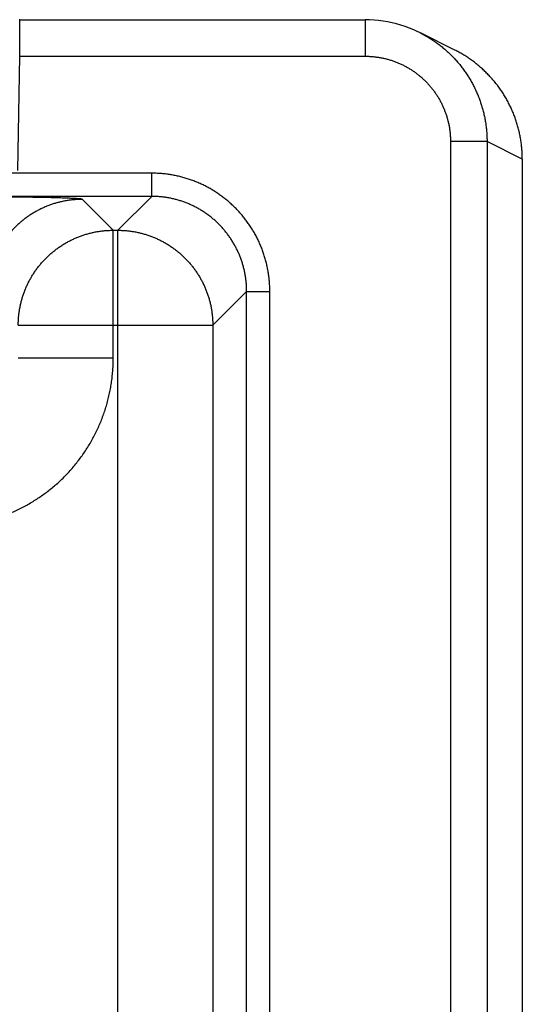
# Model space of a CAD drawing. Header units: inches. Extents: x 0 to 34, y 0 to 22.
# Tile 96 of 105: x 20.621 to 21.033, y 18.111 to 18.919. Entities that reach past the tile are written whole.
import ezdxf

# ---------------------------------------------------------------- set-up
doc = ezdxf.new("R2010")
doc.units = ezdxf.units.IN
doc.header["$LTSCALE"] = 1.87
doc.header["$MEASUREMENT"] = 0
doc.layers.get('0').update_dxf_attribs({"linetype": 'CONTINUOUS'})

msp = doc.modelspace()

# ---------------------------------------------------------------- linework, layer by layer
at = {"color": 7, "linetype": 'CONTINUOUS'}
for p, q in [((20.6207, 18.91898), (20.90423, 18.91898)), ((20.90423, 18.91898), (20.90423, 18.88898)), ((20.97793, 18.89394), (20.94896, 18.90842)), ((20.61889, 18.79509), (20.62053, 18.88898)), ((20.62053, 18.88898), (20.90423, 18.88898)), ((21.00425, 18.81897), (20.97425, 18.81897)), ((20.97425, 18.81897), (20.97425, 15.55052)), ((21.03322, 18.80448), (21.00425, 18.81897)), ((21.00425, 18.81897), (21.00425, 15.55052)), ((21.03322, 18.80451), (21.03322, 18.01348)), ((20.72891, 18.79293), (13.33862, 18.79293)), ((20.72891, 18.77392), (20.72891, 18.79293)), ((20.72891, 18.77392), (13.33862, 18.77392)), ((20.69735, 18.7461), (20.67198, 18.77147)), ((20.72891, 18.77392), (20.70109, 18.7461)), ((20.69735, 18.7461), (20.70109, 18.7461)), ((20.69735, 18.64109), (20.69735, 18.7461)), ((20.70108, 15.62339), (20.70108, 18.7461)), ((20.80689, 18.69594), (20.77907, 18.66812)), ((20.80689, 18.69594), (20.8259, 18.69594)), ((20.80689, 15.67355), (20.80689, 18.69594)), ((20.8259, 15.67355), (20.8259, 18.69594)), ((20.61936, 18.66811), (20.77907, 18.66811)), ((20.77907, 18.66812), (20.77907, 15.70137)), ((20.69735, 18.64109), (20.61936, 18.64109))]:
    msp.add_line(p, q, dxfattribs=at)
for points in [[(20.6207, 18.91898), (20.62013, 18.91897)], [(20.94896, 18.90842), (20.94753, 18.90912), (20.94412, 18.91068), (20.94065, 18.91211), (20.93713, 18.91341), (20.93356, 18.91458), (20.92996, 18.91561), (20.92632, 18.91651), (20.92264, 18.91727), (20.91894, 18.91789), (20.91522, 18.91837), (20.91149, 18.91871), (20.90774, 18.91892), (20.90423, 18.91898)]]:
    msp.add_lwpolyline(points, dxfattribs=at)
for points, knots in [([(20.62053, 18.88898), (20.62053, 18.88949), (20.62054, 18.8905), (20.62055, 18.89203), (20.62056, 18.89354), (20.62056, 18.89504), (20.62057, 18.89653), (20.62058, 18.89799), (20.62059, 18.89944), (20.6206, 18.90086), (20.62061, 18.90224), (20.62061, 18.90359), (20.62062, 18.90491), (20.62063, 18.90618), (20.62064, 18.90741), (20.62064, 18.90859), (20.62065, 18.90972), (20.62066, 18.9108), (20.62066, 18.91182), (20.62067, 18.91278), (20.62067, 18.91367), (20.62068, 18.9145), (20.62068, 18.91527), (20.62069, 18.91597), (20.62069, 18.9166), (20.62069, 18.91716), (20.6207, 18.91764), (20.6207, 18.91805), (20.6207, 18.91839), (20.6207, 18.91863), (20.6207, 18.91885), (20.6207, 18.91889), (20.6207, 18.91898), (20.6207, 18.91898)], [0, 0, 0, 0, 0.050928, 0.101718, 0.152237, 0.202353, 0.251936, 0.300872, 0.349055, 0.396361, 0.442643, 0.487765, 0.531627, 0.574126, 0.615138, 0.65454, 0.692233, 0.728133, 0.762142, 0.794152, 0.824075, 0.851851, 0.877424, 0.900733, 0.921719, 0.940319, 0.956476, 0.970149, 0.981305, 0.989915, 0.995954, 0.999404, 1, 1, 1, 1]), ([(20.94896, 18.90842), (20.94964, 18.90808), (20.95142, 18.90717), (20.95426, 18.90559), (20.95747, 18.90366), (20.96059, 18.90162), (20.96364, 18.89945), (20.96661, 18.89717), (20.96949, 18.89479), (20.97228, 18.8923), (20.97497, 18.8897), (20.97757, 18.88701), (20.98006, 18.88422), (20.98244, 18.88134), (20.98472, 18.87838), (20.98689, 18.87533), (20.98893, 18.8722), (20.99087, 18.86899), (20.99268, 18.86572), (20.99436, 18.86238), (20.99592, 18.85898), (20.99735, 18.85552), (20.99866, 18.85201), (20.99983, 18.84846), (21.00086, 18.84486), (21.00176, 18.84123), (21.00253, 18.83757), (21.00316, 18.83388), (21.00364, 18.83017), (21.00399, 18.82644), (21.0042, 18.82271), (21.00425, 18.82021), (21.00425, 18.81897)], [0, 0, 0, 0, 0.020452, 0.054223, 0.087998, 0.121772, 0.15554, 0.189301, 0.223061, 0.256821, 0.290585, 0.324352, 0.35812, 0.391886, 0.425652, 0.459423, 0.493201, 0.526979, 0.560754, 0.59453, 0.628316, 0.662108, 0.695903, 0.729694, 0.763484, 0.797272, 0.831059, 0.864846, 0.898632, 0.932421, 0.966211, 1, 1, 1, 1]), ([(21.03322, 18.80451), (21.03322, 18.80578), (21.03317, 18.80833), (21.03295, 18.81214), (21.03258, 18.81595), (21.03207, 18.81975), (21.03141, 18.82353), (21.03061, 18.82728), (21.02967, 18.83099), (21.02858, 18.83467), (21.02736, 18.8383), (21.02599, 18.84188), (21.02449, 18.8454), (21.02286, 18.84887), (21.02109, 18.85227), (21.0192, 18.8556), (21.01717, 18.85886), (21.01503, 18.86204), (21.01277, 18.86513), (21.01038, 18.86813), (21.00789, 18.87104), (21.00528, 18.87385), (21.00257, 18.87656), (20.99976, 18.87917), (20.99685, 18.88166), (20.99385, 18.88404), (20.99075, 18.88631), (20.98758, 18.88845), (20.98432, 18.89047), (20.9811, 18.8923), (20.97896, 18.89342), (20.97793, 18.89394)], [0, 0, 0, 0, 0.034397, 0.068968, 0.103545, 0.138161, 0.172786, 0.207401, 0.242019, 0.276625, 0.311242, 0.345861, 0.380471, 0.415092, 0.449704, 0.484321, 0.518942, 0.553553, 0.588177, 0.622793, 0.657411, 0.692035, 0.726648, 0.761273, 0.795894, 0.830513, 0.865141, 0.899754, 0.934371, 0.968989, 1, 1, 1, 1]), ([(20.90423, 18.88898), (20.9052, 18.88898), (20.90713, 18.88894), (20.91002, 18.88876), (20.9129, 18.88846), (20.91577, 18.88804), (20.91861, 18.88751), (20.92143, 18.88685), (20.92422, 18.88609), (20.92698, 18.8852), (20.92969, 18.88421), (20.93237, 18.8831), (20.935, 18.88188), (20.93757, 18.88056), (20.94009, 18.87912), (20.94254, 18.87759), (20.94493, 18.87596), (20.94726, 18.87423), (20.9495, 18.8724), (20.95167, 18.87049), (20.95376, 18.86848), (20.95577, 18.86639), (20.95768, 18.86422), (20.95951, 18.86198), (20.96124, 18.85966), (20.96287, 18.85727), (20.9644, 18.85481), (20.96583, 18.8523), (20.96716, 18.84972), (20.96837, 18.84709), (20.96948, 18.84442), (20.97048, 18.8417), (20.97136, 18.83894), (20.97213, 18.83615), (20.97278, 18.83334), (20.97332, 18.83049), (20.97374, 18.82763), (20.97403, 18.82475), (20.97421, 18.82186), (20.97425, 18.81993), (20.97425, 18.81897)], [0, 0, 0, 0, 0.026332, 0.052665, 0.078992, 0.105311, 0.131618, 0.157921, 0.184229, 0.210547, 0.236875, 0.263206, 0.28953, 0.315844, 0.342157, 0.368473, 0.394789, 0.421103, 0.447417, 0.473732, 0.500048, 0.526365, 0.552681, 0.578993, 0.605306, 0.631621, 0.657937, 0.684247, 0.710556, 0.736874, 0.763201, 0.789524, 0.815837, 0.84214, 0.868437, 0.894738, 0.92105, 0.947369, 0.973689, 1, 1, 1, 1]), ([(20.8259, 18.69594), (20.8259, 18.69717), (20.82585, 18.69965), (20.82564, 18.70336), (20.82529, 18.70706), (20.82479, 18.71075), (20.82415, 18.71441), (20.82338, 18.71804), (20.82246, 18.72164), (20.82141, 18.72521), (20.82022, 18.72873), (20.81889, 18.7322), (20.81744, 18.73563), (20.81585, 18.73899), (20.81414, 18.74229), (20.8123, 18.74552), (20.81034, 18.74867), (20.80826, 18.75176), (20.80607, 18.75475), (20.80376, 18.75767), (20.80134, 18.76049), (20.79881, 18.76321), (20.79618, 18.76584), (20.79346, 18.76837), (20.79064, 18.77079), (20.78772, 18.77309), (20.78473, 18.77529), (20.78165, 18.77737), (20.77849, 18.77933), (20.77526, 18.78117), (20.77196, 18.78288), (20.7686, 18.78446), (20.76517, 18.78592), (20.7617, 18.78724), (20.75818, 18.78843), (20.75461, 18.78949), (20.75101, 18.7904), (20.74738, 18.79118), (20.74371, 18.79182), (20.74003, 18.79231), (20.73633, 18.79267), (20.73262, 18.79288), (20.73015, 18.79293), (20.72891, 18.79293)], [0, 0, 0, 0, 0.024375, 0.048767, 0.073167, 0.097566, 0.121958, 0.146343, 0.170727, 0.195115, 0.219512, 0.243919, 0.268325, 0.292719, 0.317103, 0.341488, 0.365879, 0.390271, 0.414658, 0.439044, 0.46343, 0.487818, 0.512208, 0.536598, 0.560985, 0.585371, 0.609759, 0.634154, 0.658549, 0.682934, 0.707317, 0.73171, 0.756116, 0.780523, 0.804921, 0.82931, 0.853694, 0.878079, 0.902471, 0.926869, 0.951264, 0.975644, 1, 1, 1, 1]), ([(20.67198, 18.77147), (20.67193, 18.77151), (20.67175, 18.77157), (20.67141, 18.77165), (20.6709, 18.77173), (20.67021, 18.77181), (20.66936, 18.7719), (20.66833, 18.77198), (20.66714, 18.77206), (20.66579, 18.77214), (20.66427, 18.77222), (20.66258, 18.7723), (20.66074, 18.77238), (20.65874, 18.77246), (20.65658, 18.77253), (20.65427, 18.77261), (20.65181, 18.77268), (20.6492, 18.77275), (20.64645, 18.77282), (20.64356, 18.77289), (20.64053, 18.77296), (20.63737, 18.77302), (20.63409, 18.77308), (20.63067, 18.77314), (20.62714, 18.7732), (20.62349, 18.77326), (20.61973, 18.77331), (20.61586, 18.77336), (20.61189, 18.77341), (20.60782, 18.77346), (20.60366, 18.7735), (20.59941, 18.77355), (20.59509, 18.77359), (20.59068, 18.77362), (20.58621, 18.77366), (20.58167, 18.77369), (20.57707, 18.77371), (20.57241, 18.77374), (20.56771, 18.77376), (20.56297, 18.77378), (20.55819, 18.7738), (20.55339, 18.77381), (20.54855, 18.77382), (20.54371, 18.77383), (20.53885, 18.77383), (20.53562, 18.77383), (20.534, 18.77383)], [0, 0, 0, 0, 0.00138, 0.003934, 0.007707, 0.012704, 0.018924, 0.02636, 0.035009, 0.04486, 0.055901, 0.068115, 0.081484, 0.095996, 0.111639, 0.128389, 0.146223, 0.165117, 0.185054, 0.20601, 0.227955, 0.250859, 0.274693, 0.299432, 0.325049, 0.351507, 0.37877, 0.406804, 0.435579, 0.465059, 0.495205, 0.525977, 0.557335, 0.589244, 0.621669, 0.654569, 0.687908, 0.721636, 0.7557, 0.790054, 0.824669, 0.859514, 0.894535, 0.929668, 0.964846, 1, 1, 1, 1]), ([(20.67198, 18.77147), (20.67093, 18.77147), (20.66884, 18.77142), (20.6657, 18.77123), (20.66258, 18.77092), (20.65947, 18.77047), (20.65638, 18.76991), (20.65331, 18.76922), (20.65028, 18.7684), (20.64728, 18.76747), (20.64432, 18.76641), (20.64141, 18.76524), (20.63854, 18.76395), (20.63573, 18.76254), (20.63298, 18.76103), (20.63029, 18.7594), (20.62767, 18.75767), (20.62512, 18.75583), (20.62265, 18.7539), (20.62026, 18.75186), (20.61795, 18.74973), (20.61573, 18.74751), (20.6136, 18.7452), (20.61156, 18.74281), (20.60962, 18.74033), (20.60779, 18.73779), (20.60605, 18.73516), (20.60443, 18.73248), (20.60291, 18.72972), (20.60151, 18.72691), (20.60022, 18.72405), (20.59905, 18.72114), (20.59799, 18.71818), (20.59706, 18.71518), (20.59624, 18.71214), (20.59555, 18.70908), (20.59498, 18.70599), (20.59454, 18.70288), (20.59422, 18.69975), (20.59403, 18.69662), (20.59399, 18.69453), (20.59399, 18.69348)], [0, 0, 0, 0, 0.025639, 0.051278, 0.076917, 0.102557, 0.128197, 0.153837, 0.179478, 0.205119, 0.23076, 0.256401, 0.282043, 0.307684, 0.333326, 0.358968, 0.38461, 0.410253, 0.435895, 0.461538, 0.48718, 0.512822, 0.538465, 0.564107, 0.58975, 0.615392, 0.641034, 0.666676, 0.692318, 0.717959, 0.743601, 0.769242, 0.794883, 0.820523, 0.846164, 0.871804, 0.897444, 0.923083, 0.948722, 0.974361, 1, 1, 1, 1]), ([(20.80689, 18.69594), (20.80689, 18.69698), (20.80685, 18.69908), (20.80666, 18.70221), (20.80634, 18.70534), (20.8059, 18.70845), (20.80534, 18.71154), (20.80464, 18.71461), (20.80383, 18.71765), (20.8029, 18.72065), (20.80184, 18.72361), (20.80067, 18.72652), (20.79938, 18.72939), (20.79797, 18.7322), (20.79646, 18.73495), (20.79483, 18.73764), (20.7931, 18.74026), (20.79127, 18.7428), (20.78933, 18.74527), (20.7873, 18.74767), (20.78517, 18.74997), (20.78295, 18.75219), (20.78064, 18.75432), (20.77825, 18.75636), (20.77578, 18.75829), (20.77323, 18.76013), (20.77061, 18.76186), (20.76792, 18.76349), (20.76517, 18.765), (20.76236, 18.76641), (20.75949, 18.76769), (20.75658, 18.76887), (20.75362, 18.76992), (20.75062, 18.77086), (20.74758, 18.77167), (20.74452, 18.77236), (20.74142, 18.77293), (20.73831, 18.77337), (20.73519, 18.77368), (20.73205, 18.77387), (20.72996, 18.77392), (20.72891, 18.77392)], [0, 0, 0, 0, 0.025653, 0.051305, 0.076955, 0.102605, 0.128258, 0.153911, 0.179564, 0.205214, 0.230866, 0.256517, 0.282162, 0.307798, 0.333431, 0.359067, 0.3847, 0.410326, 0.435946, 0.461565, 0.487186, 0.512811, 0.538438, 0.564065, 0.58969, 0.615321, 0.640959, 0.666599, 0.692238, 0.717879, 0.743526, 0.769176, 0.794825, 0.820473, 0.846123, 0.871774, 0.897422, 0.923066, 0.948708, 0.974353, 1, 1, 1, 1]), ([(20.61936, 18.66811), (20.61936, 18.66916), (20.6194, 18.67125), (20.61959, 18.67439), (20.61991, 18.67751), (20.62035, 18.68062), (20.62092, 18.68371), (20.62161, 18.68678), (20.62242, 18.68981), (20.62336, 18.69281), (20.62442, 18.69577), (20.62559, 18.69868), (20.62688, 18.70155), (20.62828, 18.70436), (20.6298, 18.70711), (20.63143, 18.7098), (20.63316, 18.71242), (20.63499, 18.71497), (20.63693, 18.71744), (20.63897, 18.71983), (20.6411, 18.72214), (20.64332, 18.72436), (20.64563, 18.72649), (20.64802, 18.72853), (20.6505, 18.73047), (20.65304, 18.7323), (20.65567, 18.73404), (20.65835, 18.73566), (20.66111, 18.73718), (20.66392, 18.73858), (20.66678, 18.73987), (20.6697, 18.74104), (20.67265, 18.7421), (20.67565, 18.74303), (20.67869, 18.74385), (20.68175, 18.74454), (20.68484, 18.74511), (20.68795, 18.74555), (20.69108, 18.74586), (20.69421, 18.74605), (20.6963, 18.7461), (20.69735, 18.7461)], [0, 0, 0, 0, 0.02564, 0.05128, 0.076921, 0.102562, 0.128203, 0.153844, 0.179486, 0.205128, 0.23077, 0.256413, 0.282055, 0.307698, 0.333341, 0.358984, 0.384628, 0.410271, 0.435915, 0.461558, 0.487202, 0.512845, 0.538489, 0.564132, 0.589776, 0.615419, 0.641062, 0.666705, 0.692348, 0.71799, 0.743634, 0.769276, 0.794917, 0.820558, 0.846199, 0.871842, 0.897484, 0.923122, 0.948753, 0.974378, 1, 1, 1, 1]), ([(20.70109, 18.7461), (20.70214, 18.7461), (20.70423, 18.74605), (20.70736, 18.74586), (20.71049, 18.74555), (20.7136, 18.74511), (20.71669, 18.74454), (20.71975, 18.74385), (20.72278, 18.74304), (20.72578, 18.7421), (20.72874, 18.74104), (20.73166, 18.73987), (20.73452, 18.73858), (20.73733, 18.73718), (20.74008, 18.73566), (20.74277, 18.73404), (20.74539, 18.7323), (20.74794, 18.73047), (20.75042, 18.72853), (20.75281, 18.72649), (20.75512, 18.72436), (20.75734, 18.72214), (20.75947, 18.71983), (20.76151, 18.71744), (20.76344, 18.71497), (20.76528, 18.71242), (20.76701, 18.7098), (20.76864, 18.70711), (20.77015, 18.70435), (20.77156, 18.70154), (20.77285, 18.69868), (20.77402, 18.69577), (20.77508, 18.69281), (20.77601, 18.68981), (20.77682, 18.68677), (20.77752, 18.68371), (20.77808, 18.68062), (20.77852, 18.67751), (20.77884, 18.67438), (20.77903, 18.67125), (20.77907, 18.66916), (20.77907, 18.66812)], [0, 0, 0, 0, 0.025594, 0.051227, 0.076864, 0.102504, 0.128147, 0.153791, 0.179436, 0.205081, 0.230727, 0.256372, 0.282018, 0.307664, 0.33331, 0.358957, 0.384603, 0.41025, 0.435896, 0.461543, 0.48719, 0.512837, 0.538484, 0.56413, 0.589777, 0.615424, 0.64107, 0.666716, 0.692363, 0.718008, 0.743655, 0.7693, 0.794945, 0.82059, 0.846234, 0.871881, 0.897529, 0.92317, 0.9488, 0.974421, 1, 1, 1, 1]), ([(20.55937, 18.50311), (20.56097, 18.50311), (20.56418, 18.50317), (20.56899, 18.50342), (20.57379, 18.50384), (20.57857, 18.50442), (20.58333, 18.50518), (20.58806, 18.5061), (20.59276, 18.50718), (20.59741, 18.50843), (20.60202, 18.50984), (20.60658, 18.51141), (20.61107, 18.51313), (20.61551, 18.51501), (20.61988, 18.51705), (20.62417, 18.51924), (20.62838, 18.52157), (20.63251, 18.52405), (20.63655, 18.52668), (20.6405, 18.52944), (20.64435, 18.53234), (20.64809, 18.53537), (20.65173, 18.53853), (20.65525, 18.54182), (20.65865, 18.54523), (20.66194, 18.54875), (20.6651, 18.55239), (20.66813, 18.55613), (20.67103, 18.55998), (20.67379, 18.56393), (20.67642, 18.56797), (20.6789, 18.5721), (20.68123, 18.57631), (20.68342, 18.5806), (20.68545, 18.58497), (20.68734, 18.58941), (20.68906, 18.5939), (20.69063, 18.59846), (20.69204, 18.60307), (20.69328, 18.60772), (20.69437, 18.61242), (20.69528, 18.61715), (20.69604, 18.62191), (20.69662, 18.62669), (20.69704, 18.63148), (20.69729, 18.63629), (20.69735, 18.63949), (20.69735, 18.64109)], [0, 0, 0, 0, 0.022192, 0.044405, 0.066631, 0.088863, 0.111094, 0.13332, 0.155546, 0.177778, 0.200015, 0.222249, 0.244474, 0.266695, 0.288918, 0.311146, 0.333373, 0.355597, 0.37782, 0.400045, 0.422273, 0.4445, 0.466723, 0.488945, 0.511169, 0.533395, 0.555622, 0.577846, 0.60007, 0.622294, 0.64452, 0.666745, 0.688968, 0.71119, 0.733412, 0.755636, 0.777865, 0.8001, 0.822334, 0.84456, 0.866778, 0.888997, 0.911225, 0.933452, 0.955667, 0.977854, 1, 1, 1, 1])]:
    msp.add_open_spline(points, degree=3, knots=knots, dxfattribs=at)

doc.saveas('drawing.dxf')
